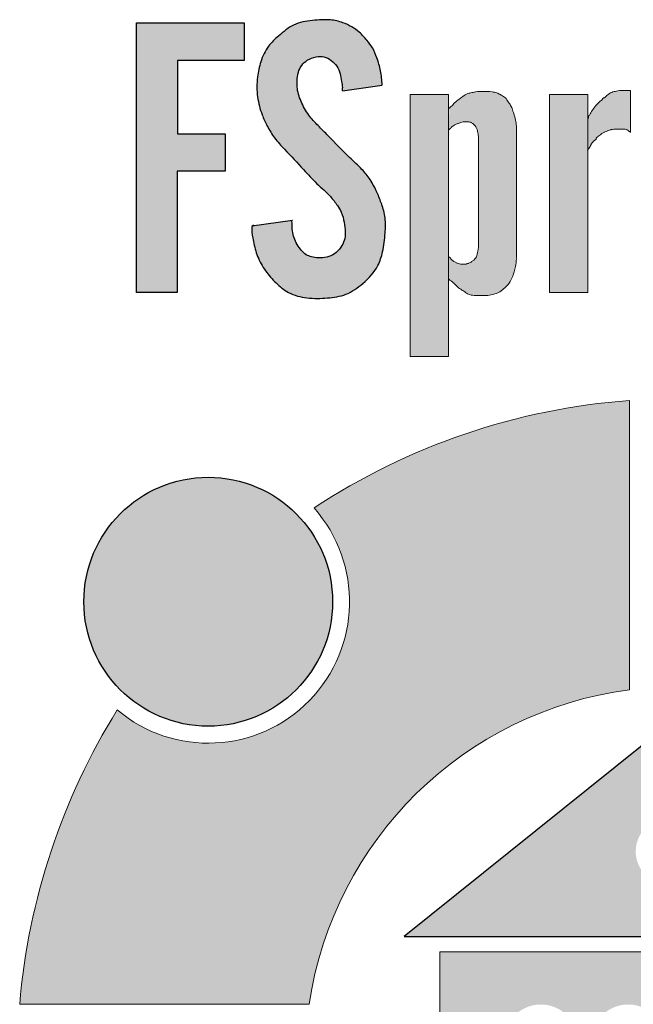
# Model space of a CAD drawing. Header units: centimetres. Extents: x -25180 to 41165, y 25463 to 74870.
# Tile 45 of 182: x 4292 to 4341, y 31637 to 31716. Entities that reach past the tile are written whole.
import ezdxf

# ---------------------------------------------------------------- set-up
doc = ezdxf.new("R2010")
doc.units = ezdxf.units.CM
doc.header["$MEASUREMENT"] = 0

msp = doc.modelspace()

# ---------------------------------------------------------------- hatches: boundary and pattern name
at = {"linetype": 'Continuous', "lineweight": 25, "true_color": 0xdf0000}
for points in [[(4310.57859, 31699.56076), (4310.58303, 31699.11263), (4310.61259, 31698.82647), (4310.67136, 31698.47884), (4310.78294, 31697.96281), (4310.88631, 31697.57118), (4310.99244, 31697.24272), (4311.09679, 31696.97433), (4311.21683, 31696.71125), (4311.35151, 31696.45435), (4311.49966, 31696.20451), (4311.66012, 31695.96262), (4311.83173, 31695.72942), (4312.05115, 31695.46072), (4312.28399, 31695.20314), (4312.52887, 31694.95559), (4312.78493, 31694.71808), (4313.00792, 31694.53149), (4313.24101, 31694.35937), (4313.43561, 31694.23469), (4313.63814, 31694.12373), (4313.84845, 31694.0273), (4314.12043, 31693.92611), (4314.40025, 31693.84497), (4314.68541, 31693.7823), (4315.03121, 31693.72929), (4315.37756, 31693.6979), (4315.78167, 31693.68484), (4316.18633, 31693.69282), (4316.70828, 31693.72671), (4317.1732, 31693.77545), (4317.51843, 31693.83), (4317.80102, 31693.89236), (4318.07678, 31693.97398), (4318.29111, 31694.05556), (4318.49938, 31694.15204), (4318.75169, 31694.2913), (4318.9957, 31694.44843), (4319.23211, 31694.62035), (4319.50672, 31694.84184), (4319.77215, 31695.07535), (4319.98453, 31695.27852), (4320.1862, 31695.49036), (4320.37462, 31695.71169), (4320.51412, 31695.89613), (4320.64222, 31696.08761), (4320.75763, 31696.28652), (4320.85922, 31696.49319), (4320.96763, 31696.76112), (4321.05801, 31697.03707), (4321.14659, 31697.37479), (4321.22826, 31697.7724), (4321.29864, 31698.22939), (4321.35508, 31698.74693), (4321.3967, 31699.32608), (4321.40504, 31699.67407), (4321.39581, 31699.96298), (4321.36718, 31700.24995), (4321.31692, 31700.53424), (4321.24828, 31700.81561), (4321.14751, 31701.14912), (4320.99285, 31701.58633), (4320.82024, 31702.01539), (4320.62984, 31702.43718), (4320.4468, 31702.79882), (4320.27492, 31703.1006), (4320.11941, 31703.34463), (4319.95197, 31703.58081), (4319.77331, 31703.80871), (4319.5843, 31704.02798), (4319.3859, 31704.23837), (4319.09605, 31704.52083), (4318.41712, 31705.15016), (4318.00453, 31705.5555), (4317.36052, 31706.22024), (4316.71728, 31706.8852), (4315.90242, 31707.70632), (4315.62421, 31708.00167), (4315.39611, 31708.26347), (4315.21715, 31708.49011), (4315.051, 31708.72606), (4314.89802, 31708.97115), (4314.7578, 31709.22464), (4314.60583, 31709.53883), (4314.47165, 31709.86268), (4314.37755, 31710.13888), (4314.31764, 31710.36335), (4314.27428, 31710.59043), (4314.25017, 31710.81967), (4314.2454, 31711.05058), (4314.26348, 31711.45673), (4314.28822, 31711.68745), (4314.31923, 31711.85805), (4314.36467, 31712.02542), (4314.42646, 31712.18818), (4314.50423, 31712.34438), (4314.59739, 31712.49205), (4314.7053, 31712.62924), (4314.82664, 31712.75465), (4314.95978, 31712.8672), (4315.10311, 31712.96585), (4315.25512, 31713.04992), (4315.41454, 31713.11959), (4315.58013, 31713.17517), (4315.75068, 31713.21695), (4315.92479, 31713.24486), (4316.10016, 31713.25649), (4316.27408, 31713.24849), (4316.44384, 31713.2175), (4316.60733, 31713.16202), (4316.76405, 31713.08578), (4316.91379, 31712.99346), (4317.05633, 31712.88969), (4317.19053, 31712.77682), (4317.314, 31712.65416), (4317.4243, 31712.5208), (4317.51913, 31712.37601), (4317.5983, 31712.2211), (4317.66288, 31712.05866), (4317.71398, 31711.8913), (4317.76408, 31711.66459), (4317.85506, 31711.15303), (4317.8982, 31710.92639), (4317.91628, 31710.75263), (4317.91951, 31710.46735), (4321.13371, 31710.94706), (4321.08006, 31711.55752), (4321.02881, 31711.94279), (4320.96574, 31712.26944), (4320.88353, 31712.59233), (4320.76786, 31712.96474), (4320.61531, 31713.38475), (4320.50581, 31713.64093), (4320.40639, 31713.83943), (4320.29378, 31714.03022), (4320.13544, 31714.25814), (4319.89387, 31714.56495), (4319.64176, 31714.86346), (4319.45129, 31715.06586), (4319.28902, 31715.21701), (4319.11604, 31715.35618), (4318.93378, 31715.48408), (4318.69638, 31715.63038), (4318.40231, 31715.78888), (4318.15013, 31715.90581), (4317.89087, 31716.00711), (4317.62471, 31716.09096), (4317.35318, 31716.15538), (4317.07794, 31716.19837), (4316.80067, 31716.21822), (4316.46698, 31716.21769), (4315.74552, 31716.18707), (4315.35614, 31716.15452), (4315.022, 31716.10919), (4314.69152, 31716.04343), (4314.42192, 31715.97014), (4314.16014, 31715.87758), (4313.95798, 31715.78812), (4313.76317, 31715.68431), (4313.52897, 31715.53691), (4313.30338, 31715.37379), (4313.04137, 31715.16309), (4312.61766, 31714.79378), (4312.37169, 31714.5656), (4312.17684, 31714.36752), (4312.03045, 31714.20147), (4311.89473, 31714.02682), (4311.77082, 31713.84288), (4311.6319, 31713.60158), (4311.50964, 31713.35001), (4311.4029, 31713.09068), (4311.2937, 31712.77278), (4311.20342, 31712.45063), (4311.12026, 31712.0704), (4311.05909, 31711.68603), (4311.01825, 31711.2982), (4310.99849, 31710.90833), (4311.0017, 31710.51811), (4311.02416, 31710.18468), (4311.06603, 31709.85334), (4311.12739, 31709.525), (4311.20674, 31709.20032), (4311.31986, 31708.82699), (4311.45264, 31708.46051), (4311.60296, 31708.10149), (4311.76968, 31707.74979), (4311.95192, 31707.40531), (4312.12122, 31707.11726), (4312.30413, 31706.83813), (4312.468, 31706.61389), (4312.67799, 31706.35518), (4312.93626, 31706.06386), (4314.45766, 31704.44125), (4315.35999, 31703.45866), (4315.66911, 31703.13895), (4315.94919, 31702.8685), (4316.60516, 31702.26629), (4316.84134, 31702.03152), (4317.028, 31701.82638), (4317.2042, 31701.61169), (4317.40342, 31701.34354), (4317.59099, 31701.06639), (4317.73387, 31700.82756), (4317.83262, 31700.62874), (4317.91375, 31700.42181), (4317.97878, 31700.20852), (4318.04112, 31699.93639), (4318.09388, 31699.60695), (4318.1255, 31699.27534), (4318.13678, 31698.93992), (4318.12943, 31698.71541), (4318.11021, 31698.54933), (4318.07485, 31698.38732), (4318.02019, 31698.23103), (4317.94808, 31698.08067), (4317.86226, 31697.9359), (4317.73288, 31697.75105), (4317.62701, 31697.61955), (4317.51286, 31697.49658), (4317.38956, 31697.38448), (4317.25623, 31697.28558), (4317.11271, 31697.20137), (4316.96081, 31697.13111), (4316.80271, 31697.07364), (4316.58597, 31697.01496), (4316.36587, 31696.97547), (4316.14402, 31696.95581), (4315.9218, 31696.9568), (4315.7006, 31696.97901), (4315.48185, 31697.02225), (4315.32034, 31697.0684), (4315.16352, 31697.12794), (4315.01522, 31697.20393), (4314.92291, 31697.26511), (4314.79437, 31697.37124), (4314.67569, 31697.48993), (4314.52895, 31697.65896), (4314.3935, 31697.83565), (4314.26975, 31698.01996), (4314.15851, 31698.21211), (4314.06244, 31698.41284), (4314.00233, 31698.56956), (4313.93975, 31698.78612), (4313.88626, 31699.05902), (4313.855, 31699.32226), (4313.84784, 31699.53657), (4313.86103, 31699.77355), (4313.87122, 31699.95749)], [(4301.25437, 31694.16807), (4304.54993, 31694.16807), (4304.54993, 31703.98262), (4308.42091, 31703.98262), (4308.42091, 31706.98284), (4304.578, 31706.98284), (4304.578, 31712.92719), (4309.96368, 31712.92719), (4309.96368, 31715.98348), (4301.25437, 31715.98348)], [(4317.12222, 31669.15196, 1), (4296.98852, 31669.15196, 1)]]:
    msp.add_hatch(color=12, dxfattribs=at).paths.add_polyline_path(points)
at = {"linetype": 'Continuous', "lineweight": 20}
for points in [[(4326.51271, 31710.19053), (4323.413, 31710.19053), (4323.413, 31688.98433), (4326.51271, 31688.98433)], [(4326.57842, 31709.09412), (4326.51271, 31707.30613), (4326.71346, 31707.49384), (4326.94062, 31707.68027), (4327.03329, 31707.73838), (4327.1849, 31707.80303), (4327.47484, 31707.91912), (4327.59829, 31707.95015), (4327.78116, 31707.97025), (4328.04076, 31707.97423), (4328.18608, 31707.95773), (4328.29157, 31707.92762), (4328.39192, 31707.88096), (4328.4845, 31707.82001), (4328.56721, 31707.74706), (4328.65103, 31707.64955), (4328.72155, 31707.54179), (4328.78632, 31707.41026), (4328.84088, 31707.25565), (4328.88683, 31707.06039), (4328.92479, 31706.78928), (4328.94234, 31706.49766), (4328.93796, 31706.1672), (4328.93032, 31706.03814), (4328.92733, 31697.9719), (4328.91082, 31697.68695), (4328.87892, 31697.46794), (4328.82845, 31697.26822), (4328.76254, 31697.08908), (4328.68446, 31696.93166), (4328.62255, 31696.83943), (4328.48561, 31696.70829), (4328.37734, 31696.64073), (4328.19024, 31696.55534), (4327.99767, 31696.47856), (4327.60297, 31696.46352), (4327.46133, 31696.46581), (4327.33825, 31696.48988), (4327.17243, 31696.54862), (4326.98161, 31696.63305), (4326.88802, 31696.69072), (4326.60184, 31696.98703), (4326.51271, 31697.07672), (4326.51271, 31695.27616), (4326.62186, 31695.16453), (4326.77727, 31695.03758), (4326.91476, 31694.92377), (4327.22217, 31694.63189), (4327.37844, 31694.506), (4327.67219, 31694.30323), (4328.01135, 31694.08608), (4328.14989, 31694.01384), (4328.27478, 31693.96887), (4328.42751, 31693.93828), (4328.62976, 31693.92299), (4329.32219, 31693.91891), (4329.61257, 31693.91568), (4329.7893, 31693.93266), (4330.00734, 31693.97912), (4330.33064, 31694.07448), (4330.49622, 31694.13996), (4330.63164, 31694.21463), (4330.77689, 31694.31755), (4331.17936, 31694.64267), (4331.29051, 31694.75064), (4331.37346, 31694.85362), (4331.45667, 31694.98502), (4331.5584, 31695.18584), (4331.7308, 31695.57529), (4331.81122, 31695.80729), (4331.88519, 31696.08785), (4331.94291, 31696.39462), (4332.00364, 31696.88172), (4332.01547, 31696.99275), (4332.00503, 31707.59914), (4331.95053, 31707.99252), (4331.89234, 31708.25735), (4331.71449, 31708.85839), (4331.62925, 31709.09445), (4331.54865, 31709.26495), (4331.46107, 31709.40668), (4331.24862, 31709.69209), (4331.12789, 31709.86479), (4331.05774, 31709.94049), (4330.97536, 31710.00318), (4330.65806, 31710.20626), (4330.52593, 31710.26873), (4330.34685, 31710.3275), (4330.1425, 31710.3715), (4329.85243, 31710.4078), (4329.49788, 31710.42655), (4329.07872, 31710.42678), (4328.80781, 31710.4077), (4328.5819, 31710.36972), (4328.13183, 31710.27274), (4327.99544, 31710.2231), (4327.8481, 31710.1443), (4327.63896, 31710.00232), (4327.18683, 31709.66511), (4327.02803, 31709.52938), (4326.88236, 31709.37971), (4326.73719, 31709.22967)], [(4337.77913, 31710.19053), (4334.67942, 31710.19053), (4334.67942, 31694.17457), (4337.77913, 31694.17457)], [(4337.80319, 31708.30184), (4337.77913, 31705.65724), (4337.90771, 31705.89004), (4338.17683, 31706.3187), (4338.25749, 31706.42409), (4338.38471, 31706.56029), (4338.65458, 31706.81782), (4338.79887, 31706.9359), (4338.9313, 31707.02521), (4339.11903, 31707.12579), (4339.37391, 31707.24054), (4339.57504, 31707.31088), (4339.74372, 31707.34916), (4339.95545, 31707.37282), (4340.30146, 31707.3808), (4340.7942, 31707.36836), (4340.8985, 31707.34901), (4341.07367, 31707.25316), (4341.17491, 31707.16557), (4341.23413, 31710.49707), (4340.89371, 31710.50215), (4340.57873, 31710.50961), (4340.34224, 31710.49222), (4340.087, 31710.45084), (4339.87459, 31710.39915), (4339.70749, 31710.33854), (4339.54906, 31710.25736), (4339.36556, 31710.13823), (4339.15996, 31709.9826), (4338.98144, 31709.82629), (4338.56865, 31709.42618), (4338.4214, 31709.26615), (4338.27472, 31709.07955), (4338.03757, 31708.73691), (4337.91483, 31708.53366)], [(4291.79219, 31636.60721), (4315.21985, 31636.60721, -0.33468842), (4341.14174, 31662.03295), (4341.14174, 31685.42502, 0.12820787), (4315.61712, 31676.73531, -0.92918416), (4299.69464, 31660.39808, 0.11893193)]]:
    msp.add_hatch(color=152, dxfattribs=at).paths.add_polyline_path(points)
at = {"linetype": 'Continuous', "lineweight": 25, "true_color": 0xdf0000}
h = msp.add_hatch(color=12, dxfattribs=at)
h.paths.add_polyline_path([(4322.92147, 31642.08062), (4365.96379, 31642.08062), (4344.23324, 31659.1723)])
h.paths.add_polyline_path([(4341.65608, 31648.95735, -1.00000177), (4347.04094, 31648.95735, -1)], flags=0)
at = {"linetype": 'Continuous', "lineweight": 20}
h = msp.add_hatch(color=152, dxfattribs=at)
h.paths.add_polyline_path([(4325.79588, 31640.84105), (4325.79588, 31622.66433), (4350.84862, 31622.66433), (4350.84862, 31633.22081, -0.99999845), (4357.84796, 31633.22081), (4357.84796, 31622.66433), (4362.67059, 31622.66433), (4362.67059, 31640.84105)])
h.paths.add_polyline_path([(4336.94865, 31628.60932), (4331.00046, 31628.60932), (4331.00046, 31632.86684), (4336.94865, 31632.86684)], flags=0)
h.paths.add_polyline_path([(4331.00758, 31633.80981, -0.93306559), (4336.94152, 31633.80981)], flags=0)
h.paths.add_polyline_path([(4338.07262, 31632.86684), (4344.02081, 31632.86684), (4344.02081, 31628.60932), (4338.07262, 31628.60932)], flags=0)
h.paths.add_polyline_path([(4344.01368, 31633.80981), (4338.07974, 31633.80981, -0.93306559)], flags=0)

# ---------------------------------------------------------------- linework, layer by layer
at = {"color": 152, "linetype": 'Continuous', "lineweight": 20}
for p, q in [((4328.93032, 31698.1628, 0), (4328.93032, 31706.03814, 0)), ((4334.67942, 31694.17457, 0), (4337.77913, 31694.17457, 0)), ((4341.14174, 31685.42502, 0), (4341.14174, 31662.03295, 0))]:
    msp.add_line(p, q, dxfattribs=at)
at = {"color": 12, "linetype": 'Continuous', "lineweight": 25, "true_color": 0xdf0000, "elevation": 0, "flags": 128}
for points in [[(4301.25437, 31694.16807), (4301.25437, 31715.98348), (4309.96368, 31715.98348), (4309.96368, 31712.92719), (4304.578, 31712.92719), (4304.578, 31706.98284), (4308.42091, 31706.98284), (4308.42091, 31703.98262), (4304.54993, 31703.98262), (4304.54993, 31694.16807)], [(4322.92147, 31642.08062), (4365.96379, 31642.08062), (4344.23324, 31659.1723)]]:
    msp.add_lwpolyline(points, close=True, dxfattribs=at)
for points in [[(4317.91951, 31710.46735), (4321.12378, 31710.93683)], [(4310.57859, 31699.56076), (4313.86717, 31700.01166)]]:
    msp.add_lwpolyline(points, dxfattribs=at)
at = {"color": 152, "linetype": 'Continuous', "lineweight": 20, "elevation": 0, "flags": 128}
for points in [[(4323.413, 31710.19053), (4326.51271, 31710.19053), (4326.51271, 31688.98433), (4323.413, 31688.98433)], [(4334.67942, 31710.19053), (4337.77913, 31710.19053), (4337.77913, 31694.17457), (4334.67942, 31694.17457)]]:
    msp.add_lwpolyline(points, close=True, dxfattribs=at)
for points in [[(4341.23413, 31710.49707), (4341.23413, 31707.10792)], [(4332.00749, 31707.57836), (4332.01547, 31696.99275)], [(4350.84862, 31622.66433), (4325.79588, 31622.66433), (4325.79588, 31640.84105), (4362.67059, 31640.84105), (4362.67059, 31622.66433), (4357.84796, 31622.66433)], [(4291.79219, 31636.60721), (4315.21985, 31636.60721)]]:
    msp.add_lwpolyline(points, dxfattribs=at)
at = {"color": 12, "linetype": 'Continuous', "lineweight": 25, "true_color": 0xdf0000}
msp.add_circle((4307.05537, 31669.15196, 0), 10.06685, dxfattribs=at)
at = {"color": 152, "linetype": 'Continuous', "lineweight": 20}
for centre, radius, start, end in [((4345.04547, 31632.12632, 0), 53.44147, 94.189005, 123.4126605), ((4307.05537, 31669.15196, 0), 11.43725, 229.9410981, 41.5320972), ((4345.04547, 31632.12632, 0), 30.16034, 97.4368019, 171.4559906), ((4345.04547, 31632.12632, 0), 53.44147, 148.0605347, 175.1902894)]:
    msp.add_arc(centre, radius, start, end, dxfattribs=at)
at = {"color": 12, "linetype": 'Continuous', "lineweight": 25, "true_color": 0xdf0000}
for points, knots in [([(4321.13371, 31710.94706, 0), (4321.10373, 31711.33383, 0), (4321.07375, 31711.72059, 0), (4321.0012, 31712.09939, 0), (4320.93406, 31712.44994, 0), (4320.83046, 31712.79368, 0), (4320.70969, 31713.1325, 0), (4320.60963, 31713.41324, 0), (4320.49778, 31713.69062, 0), (4320.34674, 31713.94452, 0), (4320.21705, 31714.16254, 0), (4320.05845, 31714.36326, 0), (4319.89664, 31714.56156, 0), (4319.70587, 31714.79534, 0), (4319.51064, 31715.02575, 0), (4319.28396, 31715.22139, 0), (4319.09545, 31715.38408, 0), (4318.8852, 31715.52272, 0), (4318.66777, 31715.64681, 0), (4318.43924, 31715.77725, 0), (4318.20278, 31715.89162, 0), (4317.95633, 31715.98337, 0), (4317.63247, 31716.10392, 0), (4317.29134, 31716.1854, 0), (4316.94739, 31716.21063, 0), (4316.71774, 31716.22748, 0), (4316.48683, 31716.21924, 0), (4316.25686, 31716.21063, 0), (4315.99981, 31716.201, 0), (4315.74394, 31716.1909, 0), (4315.4862, 31716.16749, 0), (4314.96392, 31716.12006, 0), (4314.43396, 31716.018, 0), (4313.96766, 31715.79282, 0), (4313.52297, 31715.57808, 0), (4313.13617, 31715.25137, 0), (4312.75879, 31714.91906, 0), (4312.45999, 31714.65594, 0), (4312.16711, 31714.38931, 0), (4311.93134, 31714.07641, 0), (4311.65292, 31713.7069, 0), (4311.45416, 31713.27287, 0), (4311.31095, 31712.82737, 0), (4311.18254, 31712.42786, 0), (4311.0988, 31712.01913, 0), (4311.04881, 31711.60452, 0), (4310.98352, 31711.06302, 0), (4310.97579, 31710.51149, 0), (4311.04881, 31709.97115, 0), (4311.11489, 31709.48221, 0), (4311.24708, 31709.00242, 0), (4311.42169, 31708.54098, 0), (4311.53984, 31708.22876, 0), (4311.6774, 31707.92494, 0), (4311.83149, 31707.62879, 0), (4312.00607, 31707.29328, 0), (4312.20187, 31706.96762, 0), (4312.42845, 31706.66591, 0), (4312.67166, 31706.34208, 0), (4312.95032, 31706.04585, 0), (4313.22891, 31705.75049, 0), (4313.74539, 31705.20293, 0), (4314.26161, 31704.65836, 0), (4314.76828, 31704.10344, 0), (4315.12084, 31703.71731, 0), (4315.46878, 31703.32616, 0), (4315.8472, 31702.96466, 0), (4316.21074, 31702.61736, 0), (4316.60242, 31702.29743, 0), (4316.93952, 31701.92635, 0), (4317.14659, 31701.69841, 0), (4317.33307, 31701.45117, 0), (4317.50642, 31701.19448, 0), (4317.62469, 31701.01936, 0), (4317.73685, 31700.83984, 0), (4317.82377, 31700.64844, 0), (4317.9385, 31700.39584, 0), (4318.00928, 31700.12254, 0), (4318.05738, 31699.84833, 0), (4318.10514, 31699.5761, 0), (4318.13055, 31699.30298, 0), (4318.13586, 31699.02459, 0), (4318.14012, 31698.80151, 0), (4318.13149, 31698.57506, 0), (4318.06837, 31698.365, 0), (4318.01023, 31698.17152, 0), (4317.90588, 31697.99196, 0), (4317.786, 31697.82353, 0), (4317.64168, 31697.62075, 0), (4317.47485, 31697.43413, 0), (4317.27304, 31697.29685, 0), (4317.08614, 31697.16971, 0), (4316.86923, 31697.0849, 0), (4316.64685, 31697.02939, 0), (4316.41874, 31696.97245, 0), (4316.18487, 31696.94635, 0), (4315.95233, 31696.95541, 0), (4315.77005, 31696.96251, 0), (4315.58859, 31696.99122, 0), (4315.41152, 31697.04078, 0), (4315.26141, 31697.08279, 0), (4315.11444, 31697.13979, 0), (4314.98457, 31697.22287, 0), (4314.84253, 31697.31373, 0), (4314.72093, 31697.4358, 0), (4314.60884, 31697.56429, 0), (4314.47765, 31697.71467, 0), (4314.35949, 31697.87385, 0), (4314.2559, 31698.04229, 0), (4314.1525, 31698.21041, 0), (4314.06362, 31698.38776, 0), (4313.99974, 31698.57719, 0), (4313.93757, 31698.76153, 0), (4313.89906, 31698.95732, 0), (4313.8745, 31699.14056, 0), (4313.84931, 31699.32846, 0), (4313.83879, 31699.50317, 0), (4313.85654, 31699.72195, 0), (4313.86459, 31699.82114, 0), (4313.78401, 31700.01158, 0), (4313.86705, 31700.01158, 0)], [0, 0, 0, 0, 1, 1, 1, 2, 2, 2, 3, 3, 3, 4, 4, 4, 5, 5, 5, 6, 6, 6, 7, 7, 7, 8, 8, 8, 9, 9, 9, 10, 10, 10, 11, 11, 11, 12, 12, 12, 13, 13, 13, 14, 14, 14, 15, 15, 15, 16, 16, 16, 17, 17, 17, 18, 18, 18, 19, 19, 19, 20, 20, 20, 21, 21, 21, 22, 22, 22, 23, 23, 23, 24, 24, 24, 25, 25, 25, 26, 26, 26, 27, 27, 27, 28, 28, 28, 29, 29, 29, 30, 30, 30, 31, 31, 31, 32, 32, 32, 33, 33, 33, 34, 34, 34, 35, 35, 35, 36, 36, 36, 37, 37, 37, 38, 38, 38, 39, 39, 39, 40, 40, 40, 40]), ([(4310.71428, 31699.6267, 0), (4310.72061, 31699.6267, 0), (4310.53839, 31699.43376, 0), (4310.57683, 31699.43376, 0), (4310.62884, 31699.43376, 0), (4310.57636, 31699.33571, 0), (4310.57641, 31699.28993, 0), (4310.57675, 31698.96935, 0), (4310.63856, 31698.62823, 0), (4310.70862, 31698.29537, 0), (4310.79663, 31697.87716, 0), (4310.89869, 31697.47234, 0), (4311.05233, 31697.08314, 0), (4311.21429, 31696.67285, 0), (4311.43357, 31696.27991, 0), (4311.69121, 31695.91859, 0), (4311.94259, 31695.56606, 0), (4312.2305, 31695.24365, 0), (4312.54305, 31694.94187, 0), (4312.85117, 31694.64438, 0), (4313.18324, 31694.36695, 0), (4313.55772, 31694.16551, 0), (4314.01316, 31693.92052, 0), (4314.53132, 31693.78794, 0), (4315.04844, 31693.72724, 0), (4315.60292, 31693.66216, 0), (4316.15621, 31693.67972, 0), (4316.71452, 31693.72724, 0), (4317.21973, 31693.77024, 0), (4317.72907, 31693.83777, 0), (4318.19412, 31694.01645, 0), (4318.69936, 31694.21056, 0), (4319.15233, 31694.53585, 0), (4319.57379, 31694.89908, 0), (4320.05952, 31695.31771, 0), (4320.50338, 31695.78674, 0), (4320.78791, 31696.34442, 0), (4320.96357, 31696.68872, 0), (4321.0785, 31697.0668, 0), (4321.16318, 31697.44771, 0), (4321.27408, 31697.9465, 0), (4321.33312, 31698.45013, 0), (4321.37289, 31698.95924, 0), (4321.40542, 31699.37551, 0), (4321.42506, 31699.79545, 0), (4321.37289, 31700.20697, 0), (4321.32589, 31700.5778, 0), (4321.22057, 31700.94179, 0), (4321.09757, 31701.2971, 0), (4320.98684, 31701.61697, 0), (4320.86179, 31701.92981, 0), (4320.7227, 31702.23735, 0), (4320.55777, 31702.60202, 0), (4320.3731, 31702.95923, 0), (4320.15315, 31703.29388, 0), (4319.96018, 31703.58748, 0), (4319.74005, 31703.86369, 0), (4319.49986, 31704.11975, 0), (4319.18216, 31704.45843, 0), (4318.82934, 31704.76185, 0), (4318.4911, 31705.0801, 0), (4317.8944, 31705.64155, 0), (4317.34304, 31706.24919, 0), (4316.76902, 31706.83272, 0), (4316.49759, 31707.10865, 0), (4316.2211, 31707.37918, 0), (4315.95029, 31707.65705, 0), (4315.68376, 31707.93053, 0), (4315.42274, 31708.21111, 0), (4315.19697, 31708.51727, 0), (4314.94638, 31708.85711, 0), (4314.73921, 31709.22847, 0), (4314.5698, 31709.62066, 0), (4314.40794, 31709.99538, 0), (4314.28054, 31710.38912, 0), (4314.25203, 31710.79092, 0), (4314.24096, 31710.94699, 0), (4314.24481, 31711.10426, 0), (4314.25203, 31711.2619, 0), (4314.26302, 31711.50168, 0), (4314.28184, 31711.74231, 0), (4314.34822, 31711.9718, 0), (4314.40522, 31712.16883, 0), (4314.49735, 31712.35768, 0), (4314.62018, 31712.52351, 0), (4314.74439, 31712.69119, 0), (4314.90003, 31712.83534, 0), (4315.07471, 31712.94792, 0), (4315.28684, 31713.08462, 0), (4315.52697, 31713.17475, 0), (4315.77824, 31713.22237, 0), (4315.99331, 31713.26314, 0), (4316.21654, 31713.27277, 0), (4316.42461, 31713.22236, 0), (4316.63294, 31713.17188, 0), (4316.82607, 31713.0612, 0), (4317.00229, 31712.93075, 0), (4317.17748, 31712.80106, 0), (4317.33595, 31712.65182, 0), (4317.45672, 31712.47529, 0), (4317.58304, 31712.29064, 0), (4317.66809, 31712.07612, 0), (4317.72274, 31711.85713, 0), (4317.77379, 31711.65253, 0), (4317.7983, 31711.44405, 0), (4317.83783, 31711.23903, 0), (4317.86984, 31711.07295, 0), (4317.91161, 31710.90905, 0), (4317.91679, 31710.73577, 0), (4317.91908, 31710.65899, 0), (4317.84804, 31710.50889, 0), (4317.91835, 31710.50889, 0)], [0, 0, 0, 0, 1, 1, 1, 2, 2, 2, 3, 3, 3, 4, 4, 4, 5, 5, 5, 6, 6, 6, 7, 7, 7, 8, 8, 8, 9, 9, 9, 10, 10, 10, 11, 11, 11, 12, 12, 12, 13, 13, 13, 14, 14, 14, 15, 15, 15, 16, 16, 16, 17, 17, 17, 18, 18, 18, 19, 19, 19, 20, 20, 20, 21, 21, 21, 22, 22, 22, 23, 23, 23, 24, 24, 24, 25, 25, 25, 26, 26, 26, 27, 27, 27, 28, 28, 28, 29, 29, 29, 30, 30, 30, 31, 31, 31, 32, 32, 32, 33, 33, 33, 34, 34, 34, 35, 35, 35, 36, 36, 36, 37, 37, 37, 37])]:
    msp.add_open_spline(points, degree=3, knots=knots, dxfattribs=at)
at = {"color": 152, "linetype": 'Continuous', "lineweight": 20}
for points, knots in [([(4326.99801, 31709.50062, 0), (4327.11159, 31709.61196, 0), (4327.24014, 31709.70767, 0), (4327.36771, 31709.80265, 0), (4327.46555, 31709.87549, 0), (4327.56282, 31709.94791, 0), (4327.66276, 31710.0194, 0), (4327.79129, 31710.11135, 0), (4327.92424, 31710.20177, 0), (4328.0712, 31710.25358, 0), (4328.17536, 31710.29031, 0), (4328.28657, 31710.30765, 0), (4328.39608, 31710.32986, 0), (4328.49588, 31710.3501, 0), (4328.59428, 31710.37439, 0), (4328.69391, 31710.39137, 0), (4328.89897, 31710.42632, 0), (4329.10923, 31710.43031, 0), (4329.31869, 31710.42911, 0), (4329.5559, 31710.42774, 0), (4329.79207, 31710.41971, 0), (4330.02639, 31710.38888, 0), (4330.16208, 31710.37103, 0), (4330.29716, 31710.34554, 0), (4330.42794, 31710.30373, 0), (4330.50912, 31710.27779, 0), (4330.57767, 31710.20386, 0), (4330.66233, 31710.20386, 0), (4330.74449, 31710.20386, 0), (4330.78683, 31710.06943, 0), (4330.86982, 31710.06943, 0), (4330.94136, 31710.06943, 0), (4330.97648, 31709.95036, 0), (4331.04658, 31709.95036, 0), (4331.1693, 31709.95036, 0), (4331.20187, 31709.75753, 0), (4331.27429, 31709.65478, 0), (4331.34213, 31709.55853, 0), (4331.41895, 31709.47116, 0), (4331.4831, 31709.37449, 0), (4331.55286, 31709.26936, 0), (4331.60763, 31709.15323, 0), (4331.65313, 31709.03456, 0), (4331.70416, 31708.90147, 0), (4331.74353, 31708.76519, 0), (4331.78438, 31708.62903, 0), (4331.83645, 31708.45549, 0), (4331.89093, 31708.28215, 0), (4331.92866, 31708.10529, 0), (4331.96296, 31707.94452, 0), (4331.98342, 31707.78085, 0), (4332.0029, 31707.61707, 0)], [0, 0, 0, 0, 1, 1, 1, 2, 2, 2, 3, 3, 3, 4, 4, 4, 5, 5, 5, 6, 6, 6, 7, 7, 7, 8, 8, 8, 9, 9, 9, 10, 10, 10, 11, 11, 11, 12, 12, 12, 13, 13, 13, 14, 14, 14, 15, 15, 15, 16, 16, 16, 17, 17, 17, 17]), ([(4338.81763, 31709.66907, 0), (4338.92761, 31709.66907, 0), (4338.94742, 31709.89527, 0), (4339.05706, 31709.89527, 0), (4339.1776, 31709.89527, 0), (4339.24216, 31710.04978, 0), (4339.34065, 31710.12049, 0), (4339.46345, 31710.20864, 0), (4339.59187, 31710.29078, 0), (4339.73044, 31710.34833, 0), (4339.84554, 31710.39613, 0), (4339.96764, 31710.42697, 0), (4340.09098, 31710.45164, 0), (4340.25773, 31710.485, 0), (4340.42675, 31710.50711, 0), (4340.59468, 31710.50993, 0), (4340.76243, 31710.51275, 0), (4340.9291, 31710.49633, 0), (4341.101, 31710.49671, 0), (4341.14543, 31710.49681, 0), (4341.1902, 31710.49706, 0), (4341.23413, 31710.49706, 0)], [0, 0, 0, 0, 1, 1, 1, 2, 2, 2, 3, 3, 3, 4, 4, 4, 5, 5, 5, 6, 6, 6, 7, 7, 7, 7]), ([(4326.51271, 31709.04224, 0), (4326.6143, 31709.04224, 0), (4326.64443, 31709.23767, 0), (4326.74562, 31709.23767, 0), (4326.86692, 31709.23767, 0), (4326.87658, 31709.50062, 0), (4326.99801, 31709.50062, 0)], [0, 0, 0, 0, 1, 1, 1, 2, 2, 2, 2]), ([(4337.90567, 31708.51659, 0), (4337.97255, 31708.64259, 0), (4338.05259, 31708.76143, 0), (4338.13371, 31708.87955, 0), (4338.2276, 31709.01625, 0), (4338.32292, 31709.15197, 0), (4338.43067, 31709.27697, 0), (4338.55031, 31709.41577, 0), (4338.68526, 31709.54135, 0), (4338.81763, 31709.66907, 0)], [0, 0, 0, 0, 1, 1, 1, 2, 2, 2, 3, 3, 3, 3]), ([(4326.51271, 31707.30613, 0), (4326.58488, 31707.30613, 0), (4326.59761, 31707.45504, 0), (4326.66961, 31707.45504, 0), (4326.746, 31707.45504, 0), (4326.7674, 31707.60394, 0), (4326.84426, 31707.60394, 0), (4326.9115, 31707.60394, 0), (4326.9393, 31707.72324, 0), (4327.00579, 31707.72324, 0), (4327.09937, 31707.72324, 0), (4327.17088, 31707.83422, 0), (4327.26571, 31707.83422, 0), (4327.34511, 31707.83422, 0), (4327.41067, 31707.89884, 0), (4327.48524, 31707.9225, 0), (4327.61232, 31707.96283, 0), (4327.74878, 31707.97067, 0), (4327.88509, 31707.9743, 0), (4328.0012, 31707.97738, 0), (4328.11721, 31707.9774, 0), (4328.22753, 31707.94811, 0), (4328.31763, 31707.92418, 0), (4328.40394, 31707.8807, 0), (4328.47911, 31707.8241, 0), (4328.604, 31707.73008, 0), (4328.69815, 31707.59986, 0), (4328.76439, 31707.45947, 0), (4328.8385, 31707.30239, 0), (4328.87769, 31707.13258, 0), (4328.90341, 31706.96136, 0), (4328.94907, 31706.65734, 0), (4328.9523, 31706.34885, 0), (4328.93032, 31706.03814, 0)], [0, 0, 0, 0, 1, 1, 1, 2, 2, 2, 3, 3, 3, 4, 4, 4, 5, 5, 5, 6, 6, 6, 7, 7, 7, 8, 8, 8, 9, 9, 9, 10, 10, 10, 11, 11, 11, 11]), ([(4341.23414, 31707.10792, 0), (4341.27119, 31707.10792, 0), (4341.11681, 31707.18565, 0), (4341.15363, 31707.18565, 0), (4341.19459, 31707.18565, 0), (4341.02071, 31707.26266, 0), (4341.0609, 31707.26266, 0), (4341.12578, 31707.26266, 0), (4340.82349, 31707.3521, 0), (4340.88809, 31707.3521, 0), (4340.9483, 31707.3521, 0), (4340.64711, 31707.37294, 0), (4340.70797, 31707.37294, 0), (4340.79363, 31707.37294, 0), (4340.53776, 31707.37776, 0), (4340.45289, 31707.37915, 0), (4340.35199, 31707.3808, 0), (4340.25071, 31707.38161, 0), (4340.14956, 31707.38004, 0), (4340.06615, 31707.37874, 0), (4339.81625, 31707.36859, 0), (4339.89969, 31707.36859, 0), (4339.98298, 31707.36859, 0), (4339.56962, 31707.33113, 0), (4339.65285, 31707.33113, 0), (4339.74022, 31707.33113, 0), (4339.31556, 31707.25206, 0), (4339.40299, 31707.25206, 0), (4339.49527, 31707.25206, 0), (4339.05748, 31707.14067, 0), (4339.14978, 31707.14067, 0), (4339.24087, 31707.14067, 0), (4338.81821, 31707.01161, 0), (4338.90921, 31707.01161, 0), (4339.00324, 31707.01161, 0), (4338.58907, 31706.84282, 0), (4338.68315, 31706.84282, 0), (4338.78112, 31706.84282, 0), (4338.37029, 31706.64221, 0), (4338.46847, 31706.64221, 0), (4338.58905, 31706.64221, 0), (4338.29469, 31706.47416, 0), (4338.22121, 31706.37935, 0)], [0, 0, 0, 0, 1, 1, 1, 2, 2, 2, 3, 3, 3, 4, 4, 4, 5, 5, 5, 6, 6, 6, 7, 7, 7, 8, 8, 8, 9, 9, 9, 10, 10, 10, 11, 11, 11, 12, 12, 12, 13, 13, 13, 14, 14, 14, 14]), ([(4338.05655, 31706.1304, 0), (4337.99179, 31706.02592, 0), (4337.92524, 31705.92296, 0), (4337.86474, 31705.81644, 0), (4337.835, 31705.76408, 0), (4337.71886, 31705.65727, 0), (4337.77916, 31705.65727, 0)], [0, 0, 0, 0, 1, 1, 1, 2, 2, 2, 2]), ([(4328.93032, 31698.1628, 0), (4328.92827, 31697.94293, 0), (4328.92457, 31697.72278, 0), (4328.88636, 31697.50758, 0), (4328.85732, 31697.344, 0), (4328.80833, 31697.18329, 0), (4328.73655, 31697.03141, 0)], [0, 0, 0, 0, 1, 1, 1, 2, 2, 2, 2]), ([(4327.1261, 31696.56772, 0), (4327.22081, 31696.56772, 0), (4326.78747, 31696.69736, 0), (4326.87925, 31696.69736, 0), (4326.96736, 31696.69736, 0), (4326.60319, 31696.88974, 0), (4326.69307, 31696.88974, 0), (4326.7803, 31696.88974, 0), (4326.42636, 31697.07671, 0), (4326.5127, 31697.07671, 0)], [0, 0, 0, 0, 1, 1, 1, 2, 2, 2, 3, 3, 3, 3]), ([(4328.73655, 31697.03141, 0), (4328.83138, 31697.03141, 0), (4328.49039, 31696.7944, 0), (4328.58411, 31696.7944, 0), (4328.67605, 31696.7944, 0), (4328.26814, 31696.63185, 0), (4328.36053, 31696.63185, 0), (4328.44467, 31696.63185, 0), (4328.04544, 31696.53027, 0), (4328.13017, 31696.53027, 0), (4328.1972, 31696.53027, 0), (4327.87652, 31696.46525, 0), (4327.94194, 31696.46525, 0), (4328.01753, 31696.46525, 0), (4327.63424, 31696.46526, 0), (4327.71183, 31696.46526, 0), (4327.79435, 31696.46526, 0), (4327.54727, 31696.45789, 0), (4327.46709, 31696.46525, 0), (4327.35044, 31696.47596, 0), (4327.23776, 31696.52125, 0), (4327.1261, 31696.56772, 0)], [0, 0, 0, 0, 1, 1, 1, 2, 2, 2, 3, 3, 3, 4, 4, 4, 5, 5, 5, 6, 6, 6, 7, 7, 7, 7]), ([(4332.01557, 31696.99278, 0), (4332.0551, 31696.99278, 0), (4332.00723, 31696.91416, 0), (4332.003, 31696.87486, 0), (4331.98082, 31696.66887, 0), (4331.95738, 31696.46302, 0), (4331.92014, 31696.25951, 0), (4331.89467, 31696.12032, 0), (4331.86268, 31695.98221, 0), (4331.82285, 31695.84619, 0), (4331.78774, 31695.7263, 0), (4331.74653, 31695.60802, 0), (4331.69719, 31695.49366, 0), (4331.68021, 31695.45431, 0), (4331.66225, 31695.41541, 0), (4331.64447, 31695.37615, 0), (4331.54879, 31695.16491, 0), (4331.45764, 31694.94277, 0), (4331.30814, 31694.77044, 0), (4331.21, 31694.65732, 0), (4331.08671, 31694.56566, 0), (4330.96691, 31694.46972, 0), (4330.82784, 31694.35834, 0), (4330.69345, 31694.24118, 0), (4330.53868, 31694.16087, 0), (4330.42227, 31694.10047, 0), (4330.29432, 31694.06091, 0), (4330.16609, 31694.02342, 0), (4330.01213, 31693.97842, 0), (4329.85776, 31693.9364, 0), (4329.70034, 31693.92144, 0), (4329.54656, 31693.90682, 0), (4329.38988, 31693.91803, 0), (4329.23461, 31693.92144, 0), (4329.05714, 31693.92533, 0), (4328.8815, 31693.91905, 0), (4328.70232, 31693.92144, 0), (4328.53656, 31693.92364, 0), (4328.36778, 31693.93326, 0), (4328.21442, 31693.98795, 0), (4328.10009, 31694.02872, 0), (4327.99433, 31694.09454, 0), (4327.8906, 31694.16087, 0), (4327.78564, 31694.228, 0), (4327.68275, 31694.29565, 0), (4327.5801, 31694.36481, 0), (4327.4627, 31694.44392, 0), (4327.34563, 31694.52499, 0), (4327.23857, 31694.61756, 0), (4327.10532, 31694.73278, 0), (4326.98761, 31694.86581, 0), (4326.85181, 31694.97831, 0)], [0, 0, 0, 0, 1, 1, 1, 2, 2, 2, 3, 3, 3, 4, 4, 4, 5, 5, 5, 6, 6, 6, 7, 7, 7, 8, 8, 8, 9, 9, 9, 10, 10, 10, 11, 11, 11, 12, 12, 12, 13, 13, 13, 14, 14, 14, 15, 15, 15, 16, 16, 16, 17, 17, 17, 17]), ([(4326.8518, 31694.9783, 0), (4326.9515, 31694.9783, 0), (4326.52007, 31695.16664, 0), (4326.61956, 31695.16664, 0), (4326.67047, 31695.16664, 0), (4326.46144, 31695.27624, 0), (4326.51253, 31695.27624, 0)], [0, 0, 0, 0, 1, 1, 1, 2, 2, 2, 2])]:
    msp.add_open_spline(points, degree=3, knots=knots, dxfattribs=at)
for points in [[(4337.77913, 31708.24742, 0), (4337.87844, 31708.24742, 0), (4337.80669, 31708.51659, 0), (4337.90567, 31708.51659, 0)], [(4338.22121, 31706.37935, 0), (4338.32042, 31706.37935, 0), (4337.95683, 31706.1304, 0), (4338.05655, 31706.1304, 0)]]:
    msp.add_open_spline(points, degree=3, dxfattribs=at)

doc.saveas('drawing.dxf')
